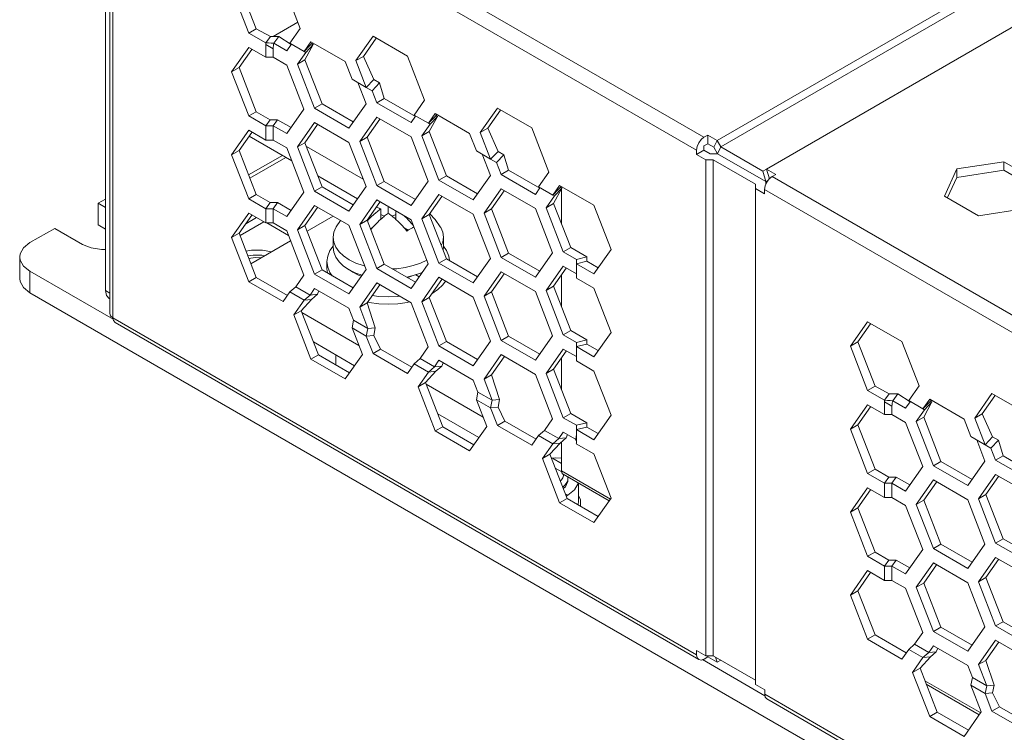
# Model space of a CAD drawing. Header units: inches. Extents: x -123 to 4816, y -2998 to 548.
# Tile 46 of 148: x 961 to 1018, y -2569 to -2529. Entities that reach past the tile are written whole.
import ezdxf

# ---------------------------------------------------------------- set-up
doc = ezdxf.new("R2010")
doc.units = ezdxf.units.IN
doc.header["$MEASUREMENT"] = 0
doc.linetypes.add('HIDDEN', pattern=[9.525, 6.35, -3.175])
doc.layers.get('0').update_dxf_attribs({"lineweight": 0})

msp = doc.modelspace()

# ---------------------------------------------------------------- linework, layer by layer
at = {"color": 3, "linetype": 'Continuous'}
for p, q in [((1001.335, -2535.439), (1067.59, -2497.187)), ((1001.547, -2535.806), (1067.803, -2497.554)), ((1004.163, -2537.072), (1070.419, -2498.82)), ((966.819, -2515.757), (1000.591, -2535.255)), ((965.97, -2516.247), (1000.167, -2535.99)), ((966.643, -2545.314), (966.643, -2525.146)), ((966.395, -2544.008), (966.395, -2525.473)), ((966.819, -2545.559), (966.819, -2525.391)), ((974.584, -2529.303), (973.604, -2526.777)), ((975.008, -2529.058), (974.028, -2526.532)), ((976.543, -2526.515), (977.523, -2529.04)), ((974.584, -2529.303), (975.008, -2529.058)), ((975.818, -2529.495), (975.008, -2529.058)), ((977.384, -2528.682), (975.977, -2529.494)), ((977.523, -2529.04), (976.931, -2529.882)), ((975.555, -2529.863), (974.584, -2529.303)), ((975.555, -2529.863), (975.818, -2529.495)), ((976.02, -2529.887), (976.309, -2529.501)), ((977.007, -2529.955), (976.309, -2529.501)), ((980.707, -2530.879), (981.687, -2529.485)), ((981.132, -2530.634), (981.856, -2529.603)), ((981.687, -2529.485), (983.647, -2530.616)), ((973.604, -2531.513), (974.584, -2530.119)), ((974.028, -2531.268), (974.752, -2530.238)), ((974.584, -2530.119), (975.552, -2530.678)), ((975.552, -2530.678), (975.552, -2529.952)), ((975.552, -2529.952), (975.976, -2530.197)), ((975.976, -2530.678), (975.976, -2530.197)), ((976.755, -2530.312), (976.02, -2529.887)), ((976.755, -2530.312), (977.011, -2529.948)), ((976.931, -2529.882), (977.748, -2530.354)), ((977.748, -2530.354), (978.135, -2529.802)), ((977.748, -2530.354), (978.045, -2530.04)), ((977.792, -2530.828), (978.261, -2529.958)), ((977.837, -2530.405), (978.261, -2529.958)), ((978.045, -2530.04), (978.083, -2530.001)), ((978.083, -2530.001), (978.229, -2529.856)), ((978.135, -2529.802), (980.095, -2530.933)), ((978.176, -2529.908), (978.261, -2529.958)), ((975.552, -2530.678), (975.976, -2530.678)), ((976.755, -2531.128), (975.976, -2530.678)), ((977.368, -2531.073), (977.837, -2530.405)), ((977.368, -2531.073), (977.792, -2530.828)), ((977.748, -2530.354), (977.837, -2530.405)), ((977.792, -2530.828), (978.772, -2533.354)), ((980.707, -2530.879), (981.132, -2530.634)), ((981.724, -2531.956), (981.132, -2530.634)), ((983.647, -2530.616), (984.627, -2533.141)), ((973.604, -2531.513), (974.028, -2531.268)), ((975.008, -2533.793), (974.028, -2531.268)), ((977.735, -2533.653), (976.755, -2531.128)), ((977.368, -2531.073), (978.348, -2533.599)), ((980.095, -2530.933), (980.483, -2531.933)), ((981.299, -2532.404), (980.707, -2530.879)), ((974.584, -2534.038), (973.604, -2531.513)), ((980.483, -2531.933), (981.299, -2532.404)), ((981.299, -2532.404), (981.724, -2531.956)), ((981.724, -2531.956), (982.058, -2532.15)), ((980.817, -2532.126), (981.287, -2533.336)), ((981.299, -2532.404), (981.634, -2532.597)), ((981.634, -2532.597), (982.058, -2532.15)), ((982.058, -2532.15), (982.324, -2533.036)), ((981.634, -2532.597), (981.899, -2533.281)), ((981.899, -2533.281), (982.324, -2533.036)), ((984.107, -2534.066), (982.324, -2533.036)), ((976.755, -2535.047), (977.735, -2533.653)), ((978.348, -2533.599), (978.772, -2533.354)), ((978.348, -2533.599), (980.307, -2534.73)), ((978.772, -2533.354), (980.552, -2534.382)), ((980.307, -2534.73), (981.287, -2533.336)), ((983.859, -2534.413), (981.899, -2533.281)), ((984.627, -2533.141), (984.035, -2533.983)), ((987.811, -2534.98), (988.791, -2533.586)), ((988.791, -2533.586), (990.75, -2534.717)), ((974.584, -2534.038), (975.008, -2533.793)), ((975.552, -2534.597), (974.584, -2534.038)), ((975.8, -2534.251), (975.008, -2533.793)), ((981.899, -2534.098), (980.92, -2535.492)), ((982.068, -2534.216), (981.344, -2535.247)), ((983.859, -2535.229), (981.899, -2534.098)), ((984.114, -2534.049), (983.859, -2534.413)), ((984.035, -2533.983), (984.851, -2534.455)), ((984.851, -2534.455), (985.239, -2533.903)), ((984.851, -2534.455), (985.149, -2534.141)), ((985.365, -2534.059), (984.896, -2534.93)), ((984.941, -2534.507), (985.365, -2534.059)), ((985.149, -2534.141), (985.186, -2534.102)), ((985.186, -2534.102), (985.333, -2533.957)), ((985.239, -2533.903), (987.199, -2535.034)), ((985.28, -2534.01), (985.365, -2534.059)), ((988.235, -2534.735), (988.959, -2533.704)), ((975.552, -2534.597), (975.8, -2534.251)), ((975.552, -2535.414), (975.552, -2534.597)), ((975.552, -2534.597), (975.976, -2534.597)), ((975.8, -2534.251), (976.224, -2534.251)), ((975.976, -2534.597), (976.224, -2534.251)), ((975.976, -2535.414), (975.976, -2534.597)), ((976.755, -2535.047), (975.976, -2534.597)), ((977, -2534.699), (976.224, -2534.251)), ((978.348, -2534.415), (977.368, -2535.809)), ((978.516, -2534.534), (977.792, -2535.564)), ((978.348, -2534.415), (980.307, -2535.547)), ((984.941, -2534.507), (984.471, -2535.175)), ((984.851, -2534.455), (984.941, -2534.507)), ((987.811, -2534.98), (988.235, -2534.735)), ((988.827, -2536.058), (988.235, -2534.735)), ((990.75, -2534.717), (991.73, -2537.242)), ((973.604, -2536.249), (974.584, -2534.855)), ((974.028, -2536.004), (974.752, -2534.974)), ((974.584, -2534.855), (975.552, -2535.414)), ((977.041, -2536.601), (974.599, -2535.191)), ((980.92, -2535.492), (981.344, -2535.247)), ((981.344, -2535.247), (982.324, -2537.772)), ((984.839, -2537.755), (983.859, -2535.229)), ((984.471, -2535.175), (984.896, -2534.93)), ((984.471, -2535.175), (985.451, -2537.7)), ((984.896, -2534.93), (985.875, -2537.455)), ((987.199, -2535.034), (987.586, -2536.034)), ((988.403, -2536.505), (987.811, -2534.98)), ((1000.591, -2535.255), (1000.803, -2535.132)), ((1000.803, -2535.132), (1000.803, -2535.622)), ((1001.335, -2535.439), (1000.803, -2535.132)), ((975.552, -2535.414), (975.976, -2535.414)), ((976.755, -2535.864), (975.976, -2535.414)), ((976.755, -2535.864), (977.735, -2538.389)), ((977.368, -2535.809), (977.792, -2535.564)), ((977.368, -2535.809), (978.348, -2538.334)), ((977.792, -2535.564), (978.772, -2538.089)), ((977.874, -2535.775), (981.124, -2537.651)), ((981.287, -2538.072), (980.307, -2535.547)), ((980.92, -2535.492), (981.899, -2538.017)), ((1000.591, -2535.745), (1000.803, -2535.622)), ((1000.591, -2535.745), (1000.591, -2535.99)), ((1001.159, -2535.827), (1000.803, -2535.622)), ((1001.335, -2535.439), (1001.159, -2535.827)), ((1001.159, -2535.827), (1001.371, -2536.195)), ((1001.335, -2535.439), (1001.547, -2535.806)), ((1001.547, -2535.806), (1001.371, -2536.195)), ((1003.951, -2537.194), (1001.547, -2535.806)), ((973.604, -2536.249), (974.028, -2536.004)), ((974.584, -2538.774), (973.604, -2536.249)), ((975.008, -2538.529), (974.028, -2536.004)), ((974.571, -2537.404), (976.502, -2536.289)), ((974.642, -2537.586), (976.695, -2536.401)), ((987.586, -2536.034), (988.403, -2536.505)), ((988.39, -2537.437), (987.921, -2536.227)), ((988.403, -2536.505), (988.827, -2536.058)), ((988.738, -2536.699), (989.162, -2536.251)), ((988.827, -2536.058), (989.162, -2536.251)), ((989.427, -2537.138), (989.162, -2536.251)), ((1000.167, -2535.99), (1000.167, -2536.235)), ((1000.591, -2535.99), (1000.167, -2536.235)), ((1000.167, -2536.235), (1000.698, -2536.541)), ((1000.591, -2535.99), (1000.947, -2536.195)), ((1000.947, -2536.195), (1001.371, -2536.195)), ((1004.127, -2537.786), (1001.371, -2536.195)), ((988.403, -2536.505), (988.738, -2536.699)), ((989.003, -2537.383), (988.738, -2536.699)), ((1000.698, -2536.541), (1000.698, -2564.874)), ((1000.698, -2536.541), (1001.123, -2536.541)), ((1001.123, -2564.874), (1001.123, -2536.541)), ((1003.527, -2537.929), (1001.123, -2536.541)), ((1015.04, -2537.065), (1017.717, -2536.651)), ((1017.717, -2536.651), (1017.717, -2537.141)), ((1017.717, -2536.651), (1019.677, -2537.782)), ((980.797, -2538.769), (978.527, -2537.458)), ((985.451, -2537.7), (985.875, -2537.455)), ((985.875, -2537.455), (987.656, -2538.483)), ((987.411, -2538.831), (988.39, -2537.437)), ((989.003, -2537.383), (989.427, -2537.138)), ((990.962, -2538.514), (989.003, -2537.383)), ((991.21, -2538.167), (989.427, -2537.138)), ((991.73, -2537.242), (991.138, -2538.085)), ((1003.951, -2537.194), (1004.163, -2537.072)), ((1003.951, -2537.194), (1004.127, -2537.786)), ((1004.163, -2537.072), (1004.327, -2537.624)), ((1004.693, -2537.378), (1004.163, -2537.072)), ((1004.48, -2537.5), (1004.693, -2537.378)), ((1004.48, -2537.5), (1035.947, -2555.667)), ((1014.323, -2538.61), (1015.04, -2537.065)), ((1014.51, -2538.697), (1015.04, -2537.555)), ((1015.04, -2537.065), (1015.04, -2537.555)), ((1015.04, -2537.555), (1017.717, -2537.141)), ((1017.717, -2537.141), (1019.497, -2538.168)), ((978.348, -2538.334), (978.772, -2538.089)), ((978.772, -2538.089), (980.552, -2539.117)), ((981.287, -2538.072), (980.307, -2539.466)), ((981.899, -2538.017), (982.324, -2537.772)), ((983.859, -2539.148), (981.899, -2538.017)), ((984.104, -2538.8), (982.324, -2537.772)), ((983.859, -2539.148), (984.839, -2537.755)), ((985.451, -2537.7), (987.411, -2538.831)), ((991.218, -2538.15), (990.962, -2538.514)), ((991.138, -2538.085), (991.955, -2538.556)), ((991.955, -2538.556), (992.343, -2538.004)), ((992.469, -2538.16), (991.999, -2539.031)), ((992.044, -2538.608), (992.469, -2538.16)), ((992.29, -2538.203), (992.437, -2538.059)), ((992.343, -2538.004), (994.302, -2539.136)), ((992.383, -2538.111), (992.469, -2538.16)), ((992.452, -2538.067), (992.452, -2538.108)), ((1003.527, -2537.929), (1003.527, -2566.507)), ((1003.527, -2538.174), (1004.056, -2538.48)), ((1004.127, -2537.786), (1004.261, -2537.709)), ((1004.127, -2537.786), (1004.127, -2537.94)), ((974.584, -2538.774), (975.008, -2538.529)), ((975.8, -2538.987), (975.008, -2538.529)), ((976.755, -2539.783), (977.735, -2538.389)), ((978.348, -2538.334), (980.307, -2539.466)), ((985.451, -2538.516), (984.471, -2539.91)), ((985.62, -2538.635), (984.896, -2539.665)), ((985.451, -2538.516), (987.411, -2539.648)), ((989.003, -2538.199), (988.023, -2539.593)), ((989.172, -2538.318), (988.447, -2539.348)), ((990.962, -2539.33), (989.003, -2538.199)), ((992.044, -2538.608), (991.575, -2539.276)), ((991.955, -2538.556), (992.252, -2538.242)), ((991.955, -2538.556), (992.044, -2538.608)), ((992.252, -2538.242), (992.29, -2538.203)), ((992.452, -2538.191), (992.452, -2540.198)), ((1004.056, -2538.235), (1004.056, -2538.48)), ((1004.056, -2538.235), (1035.523, -2556.402)), ((1016.283, -2539.742), (1014.323, -2538.61)), ((966.395, -2538.782), (965.97, -2539.027)), ((965.97, -2539.027), (965.97, -2540.252)), ((965.97, -2539.027), (966.395, -2539.272)), ((975.552, -2539.333), (974.584, -2538.774)), ((975.552, -2539.333), (975.8, -2538.987)), ((975.8, -2538.987), (976.224, -2538.987)), ((975.976, -2539.333), (976.224, -2538.987)), ((977, -2539.435), (976.224, -2538.987)), ((978.348, -2539.151), (977.368, -2540.545)), ((978.516, -2539.269), (977.792, -2540.3)), ((978.348, -2539.151), (980.307, -2540.282)), ((981.899, -2538.834), (980.92, -2540.228)), ((982.068, -2538.952), (981.344, -2539.983)), ((983.859, -2539.965), (981.899, -2538.834)), ((982.552, -2539.21), (982.552, -2539.599)), ((991.575, -2539.276), (991.999, -2539.031)), ((991.575, -2539.276), (992.555, -2541.801)), ((991.999, -2539.031), (992.979, -2541.556)), ((994.302, -2539.136), (995.282, -2541.661)), ((973.604, -2540.985), (974.584, -2539.591)), ((974.028, -2540.74), (974.752, -2539.709)), ((974.41, -2540.197), (975.022, -2539.843)), ((974.584, -2539.591), (975.552, -2540.15)), ((975.552, -2540.15), (975.552, -2539.333)), ((975.552, -2539.333), (975.976, -2539.333)), ((975.976, -2540.15), (975.976, -2539.333)), ((976.755, -2539.783), (975.976, -2539.333)), ((977.917, -2540.621), (979.406, -2539.762)), ((982.128, -2539.354), (982.128, -2539.931)), ((982.319, -2539.77), (982.128, -2539.66)), ((982.976, -2539.66), (982.785, -2539.77)), ((982.976, -2539.455), (982.976, -2539.931)), ((984.471, -2539.91), (984.896, -2539.665)), ((984.896, -2539.665), (985.875, -2542.191)), ((988.39, -2542.173), (987.411, -2539.648)), ((988.023, -2539.593), (988.447, -2539.348)), ((988.023, -2539.593), (989.003, -2542.118)), ((988.447, -2539.348), (989.427, -2541.873)), ((991.942, -2541.856), (990.962, -2539.33)), ((1018.959, -2539.327), (1016.283, -2539.742)), ((965.97, -2540.252), (966.395, -2540.497)), ((974.1, -2540.865), (975.446, -2540.088)), ((975.552, -2540.15), (975.976, -2540.15)), ((975.622, -2540.15), (976.857, -2540.863)), ((976.755, -2540.599), (975.976, -2540.15)), ((977.368, -2540.545), (977.792, -2540.3)), ((977.792, -2540.3), (978.772, -2542.825)), ((979.581, -2540.362), (979.83, -2540.007)), ((981.287, -2542.808), (980.307, -2540.282)), ((980.92, -2540.228), (981.344, -2539.983)), ((980.92, -2540.228), (981.899, -2542.753)), ((981.344, -2539.983), (982.324, -2542.508)), ((983.859, -2539.965), (984.839, -2542.49)), ((984.471, -2539.91), (985.451, -2542.436)), ((963.495, -2540.456), (962.081, -2541.272)), ((963.495, -2540.456), (965.086, -2541.375)), ((973.604, -2540.985), (974.028, -2540.74)), ((974.584, -2543.51), (973.604, -2540.985)), ((975.008, -2543.265), (974.028, -2540.74)), ((977.735, -2543.125), (976.755, -2540.599)), ((977.368, -2540.545), (978.348, -2543.07)), ((979.402, -2540.966), (979.402, -2541.538)), ((981.639, -2540.431), (981.54, -2540.489)), ((983.689, -2540.561), (983.465, -2540.432)), ((985.702, -2540.966), (985.702, -2541.538)), ((974.702, -2542.477), (976.975, -2541.165)), ((985.681, -2541.69), (985.702, -2541.538)), ((985.881, -2541.73), (985.702, -2541.481)), ((961.495, -2542.089), (961.495, -2543.314)), ((986.009, -2542.038), (985.881, -2541.73)), ((986.043, -2542.287), (986.009, -2542.038)), ((989.003, -2542.118), (989.427, -2541.873)), ((991.207, -2542.901), (989.427, -2541.873)), ((990.962, -2543.25), (991.942, -2541.856)), ((992.555, -2541.801), (992.979, -2541.556)), ((992.555, -2541.801), (993.3, -2542.231)), ((992.979, -2541.556), (993.9, -2542.088)), ((993.3, -2542.231), (993.9, -2542.088)), ((993.9, -2542.088), (993.9, -2542.333)), ((995.282, -2541.661), (994.302, -2543.055)), ((979.052, -2542.762), (979.052, -2542.354)), ((981.209, -2542.607), (981.122, -2542.586)), ((981.899, -2542.753), (982.324, -2542.508)), ((984.104, -2543.536), (982.324, -2542.508)), ((983.859, -2543.884), (984.839, -2542.49)), ((984.752, -2542.266), (984.404, -2542.437)), ((985.451, -2542.436), (985.875, -2542.191)), ((985.451, -2542.436), (987.411, -2543.567)), ((985.875, -2542.191), (987.656, -2543.218)), ((988.39, -2542.173), (987.411, -2543.567)), ((990.962, -2543.25), (989.003, -2542.118)), ((992.555, -2542.617), (991.575, -2544.011)), ((992.555, -2542.617), (993.3, -2543.048)), ((993.3, -2542.231), (993.3, -2543.293)), ((993.3, -2542.476), (993.9, -2542.333)), ((994.302, -2543.055), (993.3, -2542.476)), ((994.547, -2542.706), (993.9, -2542.333)), ((962.081, -2542.905), (962.081, -2544.13)), ((966.836, -2545.651), (962.081, -2542.905)), ((977.735, -2543.125), (977.266, -2543.793)), ((978.348, -2543.07), (978.772, -2542.825)), ((978.348, -2543.07), (980.307, -2544.201)), ((978.772, -2542.825), (980.552, -2543.853)), ((979.052, -2542.762), (979.085, -2543.006)), ((980.307, -2544.201), (981.287, -2542.808)), ((980.343, -2542.833), (980.531, -2542.964)), ((981.057, -2543.135), (980.701, -2543.009)), ((983.859, -2543.884), (981.899, -2542.753)), ((983.982, -2543.158), (983.606, -2543.248)), ((984.404, -2543.009), (983.982, -2543.158)), ((984.328, -2543.216), (984.134, -2543.104)), ((984.397, -2543.011), (984.451, -2543.042)), ((984.512, -2542.956), (984.404, -2543.009)), ((989.003, -2542.935), (988.023, -2544.329)), ((989.172, -2543.053), (988.447, -2544.084)), ((990.962, -2544.066), (989.003, -2542.935)), ((992.723, -2542.736), (991.999, -2543.766)), ((992.452, -2543.122), (992.452, -2544.934)), ((974.584, -2543.51), (975.008, -2543.265)), ((976.543, -2544.641), (974.584, -2543.51)), ((976.788, -2544.293), (975.008, -2543.265)), ((977.266, -2543.793), (976.931, -2544.089)), ((978.082, -2544.264), (977.266, -2543.793)), ((981.899, -2543.569), (980.92, -2544.963)), ((982.068, -2543.688), (981.344, -2544.718)), ((983.859, -2544.701), (981.899, -2543.569)), ((985.451, -2543.252), (984.471, -2544.646)), ((985.62, -2543.371), (984.896, -2544.401)), ((985.451, -2543.252), (987.411, -2544.383)), ((991.575, -2544.011), (991.999, -2543.766)), ((992.979, -2546.292), (991.999, -2543.766)), ((993.3, -2543.293), (994.302, -2543.871)), ((1085.472, -2615.368), (962.081, -2544.13)), ((966.395, -2544.008), (966.643, -2544.151)), ((976.931, -2544.089), (976.543, -2544.641)), ((976.931, -2544.089), (977.748, -2544.561)), ((978.082, -2544.264), (977.748, -2544.561)), ((978.348, -2543.887), (978.082, -2544.264)), ((978.082, -2544.264), (978.506, -2544.222)), ((978.506, -2544.222), (978.172, -2544.519)), ((978.348, -2543.887), (980.307, -2545.018)), ((978.595, -2544.029), (978.506, -2544.222)), ((988.023, -2544.329), (988.447, -2544.084)), ((988.023, -2544.329), (989.003, -2546.854)), ((988.447, -2544.084), (989.427, -2546.609)), ((991.942, -2546.591), (990.962, -2544.066)), ((992.555, -2546.537), (991.575, -2544.011)), ((994.302, -2543.871), (995.282, -2546.397)), ((966.602, -2544.465), (966.643, -2544.489)), ((977.156, -2545.403), (977.748, -2544.561)), ((977.58, -2545.158), (978.172, -2544.519)), ((977.748, -2544.561), (978.172, -2544.519)), ((980.92, -2544.963), (981.344, -2544.718)), ((981.344, -2544.718), (981.813, -2546.131)), ((981.383, -2544.663), (981.47, -2544.684)), ((983.634, -2544.684), (983.773, -2544.651)), ((984.839, -2547.226), (983.859, -2544.701)), ((984.471, -2544.646), (984.896, -2544.401)), ((984.471, -2544.646), (985.451, -2547.171)), ((984.896, -2544.401), (985.875, -2546.926)), ((988.39, -2546.909), (987.411, -2544.383)), ((977.156, -2545.403), (977.58, -2545.158)), ((978.135, -2547.928), (977.156, -2545.403)), ((978.56, -2547.683), (977.58, -2545.158)), ((977.621, -2545.263), (980.871, -2547.14)), ((980.307, -2545.018), (980.572, -2545.702)), ((980.92, -2544.963), (981.389, -2546.173)), ((966.819, -2545.559), (1000.169, -2564.813)), ((1000.293, -2565.088), (966.943, -2545.834)), ((980.572, -2545.702), (980.483, -2546.14)), ((981.389, -2546.173), (980.572, -2545.702)), ((1008.959, -2547.189), (1009.939, -2545.796)), ((1009.384, -2546.945), (1010.108, -2545.914)), ((1009.939, -2545.796), (1011.899, -2546.927)), ((980.483, -2546.14), (981.075, -2547.666)), ((980.483, -2546.14), (981.299, -2546.611)), ((981.389, -2546.173), (981.299, -2546.611)), ((981.299, -2546.611), (981.724, -2546.569)), ((981.687, -2547.611), (981.299, -2546.611)), ((981.389, -2546.173), (981.813, -2546.131)), ((981.813, -2546.131), (981.724, -2546.569)), ((982.111, -2547.366), (981.724, -2546.569)), ((989.003, -2546.854), (989.427, -2546.609)), ((991.207, -2547.637), (989.427, -2546.609)), ((990.962, -2547.985), (991.942, -2546.591)), ((992.555, -2546.537), (992.979, -2546.292)), ((992.555, -2546.537), (993.3, -2546.967)), ((992.979, -2546.292), (993.9, -2546.824)), ((995.282, -2546.397), (994.302, -2547.79)), ((980.626, -2548.305), (978.274, -2546.947)), ((985.451, -2547.171), (985.875, -2546.926)), ((985.451, -2547.171), (987.411, -2548.303)), ((985.875, -2546.926), (987.656, -2547.954)), ((987.411, -2548.303), (988.39, -2546.909)), ((990.962, -2547.985), (989.003, -2546.854)), ((993.3, -2546.967), (993.9, -2546.824)), ((993.3, -2548.029), (993.3, -2546.967)), ((993.3, -2547.212), (993.9, -2547.069)), ((993.9, -2546.824), (993.9, -2547.069)), ((994.547, -2547.442), (993.9, -2547.069)), ((1008.959, -2547.189), (1009.384, -2546.945)), ((1010.363, -2549.47), (1009.384, -2546.945)), ((1011.899, -2546.927), (1012.878, -2549.452)), ((978.135, -2547.928), (978.56, -2547.683)), ((980.34, -2548.711), (978.56, -2547.683)), ((979.552, -2547.685), (979.552, -2548.256)), ((981.075, -2547.666), (980.095, -2549.06)), ((981.687, -2547.611), (982.111, -2547.366)), ((983.647, -2548.742), (981.687, -2547.611)), ((983.892, -2548.394), (982.111, -2547.366)), ((984.839, -2547.226), (984.369, -2547.894)), ((989.003, -2547.67), (988.023, -2549.064)), ((990.962, -2548.802), (989.003, -2547.67)), ((992.555, -2547.353), (991.575, -2548.747)), ((992.723, -2547.472), (991.999, -2548.502)), ((992.555, -2547.353), (993.3, -2547.784)), ((994.302, -2547.79), (993.3, -2547.212)), ((1009.939, -2549.715), (1008.959, -2547.189)), ((980.095, -2549.06), (978.135, -2547.928)), ((984.035, -2548.191), (983.647, -2548.742)), ((984.369, -2547.894), (984.035, -2548.191)), ((984.035, -2548.191), (984.851, -2548.662)), ((985.186, -2548.365), (984.369, -2547.894)), ((985.451, -2547.988), (985.186, -2548.365)), ((985.451, -2547.988), (987.411, -2549.119)), ((985.698, -2548.13), (985.61, -2548.323)), ((989.172, -2547.789), (988.447, -2548.819)), ((992.452, -2547.858), (992.452, -2549.669)), ((993.3, -2548.029), (994.302, -2548.607)), ((984.259, -2549.504), (984.851, -2548.662)), ((984.683, -2549.259), (985.275, -2548.62)), ((985.186, -2548.365), (984.851, -2548.662)), ((984.851, -2548.662), (985.275, -2548.62)), ((985.186, -2548.365), (985.61, -2548.323)), ((985.61, -2548.323), (985.275, -2548.62)), ((988.023, -2549.064), (988.447, -2548.819)), ((988.447, -2548.819), (988.917, -2550.232)), ((991.942, -2551.327), (990.962, -2548.802)), ((991.575, -2548.747), (991.999, -2548.502)), ((991.575, -2548.747), (992.555, -2551.272)), ((991.999, -2548.502), (992.979, -2551.027)), ((994.302, -2548.607), (995.282, -2551.132)), ((984.259, -2549.504), (984.683, -2549.259)), ((985.663, -2551.784), (984.683, -2549.259)), ((984.724, -2549.364), (987.974, -2551.241)), ((987.411, -2549.119), (987.676, -2549.803)), ((988.023, -2549.064), (988.493, -2550.274)), ((985.239, -2552.029), (984.259, -2549.504)), ((987.676, -2549.803), (987.586, -2550.241)), ((988.493, -2550.274), (987.676, -2549.803)), ((1009.939, -2549.715), (1010.363, -2549.47)), ((1010.91, -2550.275), (1009.939, -2549.715)), ((1011.174, -2549.907), (1010.363, -2549.47)), ((1010.91, -2550.275), (1011.174, -2549.907)), ((1011.375, -2550.299), (1011.665, -2549.913)), ((1012.363, -2550.367), (1011.665, -2549.913)), ((1012.878, -2549.452), (1012.287, -2550.294)), ((1016.063, -2551.291), (1017.043, -2549.897)), ((1017.043, -2549.897), (1019.002, -2551.028)), ((987.586, -2550.241), (988.178, -2551.767)), ((987.586, -2550.241), (988.403, -2550.713)), ((988.493, -2550.274), (988.403, -2550.713)), ((988.493, -2550.274), (988.917, -2550.232)), ((988.917, -2550.232), (988.827, -2550.671)), ((1008.959, -2551.925), (1009.939, -2550.531)), ((1009.939, -2550.531), (1010.907, -2551.09)), ((1010.907, -2551.09), (1010.907, -2550.364)), ((1010.907, -2550.364), (1011.331, -2550.609)), ((1012.111, -2550.724), (1011.375, -2550.299)), ((1012.111, -2550.724), (1012.366, -2550.36)), ((1012.287, -2550.294), (1013.103, -2550.766)), ((1013.103, -2550.766), (1013.491, -2550.214)), ((1013.103, -2550.766), (1013.401, -2550.452)), ((1013.147, -2551.24), (1013.617, -2550.37)), ((1013.193, -2550.818), (1013.617, -2550.37)), ((1013.401, -2550.452), (1013.438, -2550.413)), ((1013.438, -2550.413), (1013.585, -2550.268)), ((1013.491, -2550.214), (1015.45, -2551.345)), ((1013.532, -2550.32), (1013.617, -2550.37)), ((1016.487, -2551.046), (1017.211, -2550.015)), ((987.729, -2552.406), (985.377, -2551.048)), ((988.403, -2550.713), (988.827, -2550.671)), ((988.791, -2551.712), (988.403, -2550.713)), ((989.215, -2551.467), (988.827, -2550.671)), ((992.555, -2551.272), (992.979, -2551.027)), ((992.979, -2551.027), (993.9, -2551.559)), ((1009.384, -2551.68), (1010.108, -2550.65)), ((1010.907, -2551.09), (1011.331, -2551.09)), ((1011.331, -2551.09), (1011.331, -2550.609)), ((1012.111, -2551.54), (1011.331, -2551.09)), ((1012.723, -2551.485), (1013.193, -2550.818)), ((1013.103, -2550.766), (1013.193, -2550.818)), ((1016.063, -2551.291), (1016.487, -2551.046)), ((1017.079, -2552.368), (1016.487, -2551.046)), ((988.791, -2551.712), (989.215, -2551.467)), ((990.995, -2552.495), (989.215, -2551.467)), ((991.942, -2551.327), (991.473, -2551.995)), ((992.555, -2551.272), (993.3, -2551.703)), ((993.3, -2551.703), (993.9, -2551.559)), ((993.9, -2551.559), (993.9, -2551.804)), ((995.282, -2551.132), (994.302, -2552.526)), ((1013.091, -2554.065), (1012.111, -2551.54)), ((1012.723, -2551.485), (1013.147, -2551.24)), ((1012.723, -2551.485), (1013.703, -2554.011)), ((1013.147, -2551.24), (1014.127, -2553.766)), ((1015.45, -2551.345), (1015.838, -2552.345)), ((1016.655, -2552.816), (1016.063, -2551.291)), ((985.239, -2552.029), (985.663, -2551.784)), ((987.199, -2553.161), (985.239, -2552.029)), ((987.444, -2552.812), (985.663, -2551.784)), ((988.178, -2551.767), (987.199, -2553.161)), ((990.75, -2552.844), (988.791, -2551.712)), ((991.473, -2551.995), (991.138, -2552.292)), ((992.289, -2552.466), (991.473, -2551.995)), ((992.555, -2552.089), (992.289, -2552.466)), ((992.555, -2552.089), (993.256, -2552.494)), ((992.802, -2552.232), (992.714, -2552.424)), ((993.3, -2552.674), (993.3, -2551.703)), ((993.3, -2551.948), (993.9, -2551.804)), ((994.302, -2552.526), (993.3, -2551.948)), ((994.547, -2552.178), (993.9, -2551.804)), ((1008.959, -2551.925), (1009.384, -2551.68)), ((1009.939, -2554.45), (1008.959, -2551.925)), ((1010.363, -2554.206), (1009.384, -2551.68)), ((991.138, -2552.292), (990.75, -2552.844)), ((991.138, -2552.292), (991.955, -2552.763)), ((991.363, -2553.605), (991.955, -2552.763)), ((991.787, -2553.36), (992.379, -2552.721)), ((992.289, -2552.466), (991.955, -2552.763)), ((991.955, -2552.763), (992.379, -2552.721)), ((992.289, -2552.466), (992.714, -2552.424)), ((992.714, -2552.424), (992.379, -2552.721)), ((992.452, -2552.656), (992.452, -2554.306)), ((993.275, -2552.582), (993.256, -2552.494)), ((993.297, -2552.763), (994.302, -2553.343)), ((1015.838, -2552.345), (1016.989, -2553.009)), ((1016.173, -2552.538), (1016.642, -2553.748)), ((1016.655, -2552.816), (1017.079, -2552.368)), ((1016.989, -2553.009), (1017.414, -2552.562)), ((1017.079, -2552.368), (1017.414, -2552.562)), ((1017.414, -2552.562), (1017.679, -2553.448)), ((991.363, -2553.605), (991.787, -2553.36)), ((992.767, -2555.886), (991.787, -2553.36)), ((994.302, -2553.343), (995.282, -2555.868)), ((1016.989, -2553.009), (1017.255, -2553.693)), ((992.343, -2556.131), (991.363, -2553.605)), ((992.133, -2553.555), (991.874, -2553.584)), ((991.928, -2553.578), (992.452, -2553.881)), ((992.452, -2553.591), (992.133, -2553.555)), ((1013.703, -2554.011), (1014.127, -2553.766)), ((1014.127, -2553.766), (1015.908, -2554.794)), ((1015.663, -2555.142), (1016.642, -2553.748)), ((1017.255, -2553.693), (1017.679, -2553.448)), ((1019.214, -2554.825), (1017.255, -2553.693)), ((1019.462, -2554.478), (1017.679, -2553.448)), ((992.095, -2554.154), (992.462, -2554.366)), ((992.452, -2554.306), (995.251, -2555.922)), ((1009.939, -2554.45), (1010.363, -2554.206)), ((1010.907, -2555.009), (1009.939, -2554.45)), ((1011.156, -2554.663), (1010.363, -2554.206)), ((1012.111, -2555.459), (1013.091, -2554.065)), ((1013.703, -2554.011), (1015.663, -2555.142)), ((992.541, -2554.503), (995.173, -2556.022)), ((992.565, -2554.583), (992.565, -2554.517)), ((992.68, -2555.212), (992.815, -2554.922)), ((992.815, -2554.922), (992.82, -2554.847)), ((992.82, -2554.724), (992.82, -2554.847)), ((993.394, -2555.036), (993.399, -2554.998)), ((993.42, -2556.032), (993.42, -2555.01)), ((1010.907, -2555.009), (1011.156, -2554.663)), ((1010.907, -2555.826), (1010.907, -2555.009)), ((1010.907, -2555.009), (1011.331, -2555.009)), ((1011.156, -2554.663), (1011.58, -2554.663)), ((1011.331, -2555.009), (1011.58, -2554.663)), ((1011.331, -2555.826), (1011.331, -2555.009)), ((1012.111, -2555.459), (1011.331, -2555.009)), ((1012.356, -2555.111), (1011.58, -2554.663)), ((1013.703, -2554.827), (1012.723, -2556.221)), ((1013.872, -2554.946), (1013.147, -2555.976)), ((1013.703, -2554.827), (1015.663, -2555.959)), ((1017.255, -2554.51), (1016.275, -2555.904)), ((1017.424, -2554.629), (1016.699, -2555.659)), ((1019.214, -2555.641), (1017.255, -2554.51)), ((992.548, -2555.321), (992.68, -2555.212)), ((1008.959, -2556.661), (1009.939, -2555.267)), ((1009.384, -2556.416), (1010.108, -2555.386)), ((1009.939, -2555.267), (1010.907, -2555.826)), ((992.343, -2556.131), (992.767, -2555.886)), ((994.302, -2557.262), (992.343, -2556.131)), ((992.665, -2555.623), (992.805, -2555.704)), ((992.805, -2555.704), (992.708, -2555.745)), ((994.547, -2556.913), (992.767, -2555.886)), ((993.541, -2555.95), (993.42, -2555.735)), ((993.541, -2556.333), (993.541, -2555.95)), ((995.282, -2555.868), (994.302, -2557.262)), ((1010.907, -2555.826), (1011.331, -2555.826)), ((1012.111, -2556.276), (1011.331, -2555.826)), ((1012.723, -2556.221), (1013.147, -2555.976)), ((1013.147, -2555.976), (1014.127, -2558.501)), ((1016.642, -2558.484), (1015.663, -2555.959)), ((1016.275, -2555.904), (1016.699, -2555.659)), ((1016.275, -2555.904), (1017.255, -2558.429)), ((1016.699, -2555.659), (1017.679, -2558.184)), ((1008.959, -2556.661), (1009.384, -2556.416)), ((1009.939, -2559.186), (1008.959, -2556.661)), ((1010.363, -2558.941), (1009.384, -2556.416)), ((1012.111, -2556.276), (1013.091, -2558.801)), ((1012.723, -2556.221), (1013.703, -2558.746)), ((1017.255, -2558.429), (1017.679, -2558.184)), ((1019.459, -2559.212), (1017.679, -2558.184)), ((1009.939, -2559.186), (1010.363, -2558.941)), ((1011.156, -2559.399), (1010.363, -2558.941)), ((1012.111, -2560.195), (1013.091, -2558.801)), ((1013.703, -2558.746), (1014.127, -2558.501)), ((1013.703, -2558.746), (1015.663, -2559.878)), ((1014.127, -2558.501), (1015.908, -2559.529)), ((1016.642, -2558.484), (1015.663, -2559.878)), ((1019.214, -2559.56), (1017.255, -2558.429)), ((1010.907, -2559.745), (1009.939, -2559.186)), ((1010.907, -2559.745), (1011.156, -2559.399)), ((1011.156, -2559.399), (1011.58, -2559.399)), ((1011.331, -2559.745), (1011.58, -2559.399)), ((1012.356, -2559.847), (1011.58, -2559.399)), ((1017.255, -2559.246), (1016.275, -2560.64)), ((1017.424, -2559.364), (1016.699, -2560.395)), ((1019.214, -2560.377), (1017.255, -2559.246)), ((1008.959, -2561.397), (1009.939, -2560.003)), ((1009.939, -2560.003), (1010.907, -2560.562)), ((1010.907, -2560.562), (1010.907, -2559.745)), ((1010.907, -2559.745), (1011.331, -2559.745)), ((1011.331, -2560.562), (1011.331, -2559.745)), ((1012.111, -2560.195), (1011.331, -2559.745)), ((1013.703, -2559.563), (1012.723, -2560.957)), ((1013.872, -2559.682), (1013.147, -2560.712)), ((1013.703, -2559.563), (1015.663, -2560.694)), ((1009.384, -2561.152), (1010.108, -2560.121)), ((1010.907, -2560.562), (1011.331, -2560.562)), ((1012.111, -2561.012), (1011.331, -2560.562)), ((1016.275, -2560.64), (1016.699, -2560.395)), ((1016.275, -2560.64), (1017.255, -2563.165)), ((1016.699, -2560.395), (1017.679, -2562.92)), ((1008.959, -2561.397), (1009.384, -2561.152)), ((1010.363, -2563.677), (1009.384, -2561.152)), ((1013.091, -2563.537), (1012.111, -2561.012)), ((1012.723, -2560.957), (1013.147, -2560.712)), ((1012.723, -2560.957), (1013.703, -2563.482)), ((1013.147, -2560.712), (1014.127, -2563.237)), ((1016.642, -2563.22), (1015.663, -2560.694)), ((1009.939, -2563.922), (1008.959, -2561.397)), ((1017.255, -2563.165), (1017.679, -2562.92)), ((1019.459, -2563.948), (1017.679, -2562.92)), ((1013.703, -2563.482), (1014.127, -2563.237)), ((1013.703, -2563.482), (1015.663, -2564.613)), ((1014.127, -2563.237), (1015.908, -2564.265)), ((1015.663, -2564.613), (1016.642, -2563.22)), ((1019.214, -2564.296), (1017.255, -2563.165)), ((1009.939, -2563.922), (1010.363, -2563.677)), ((1011.899, -2565.053), (1009.939, -2563.922)), ((1012.144, -2564.705), (1010.363, -2563.677)), ((1013.091, -2563.537), (1012.621, -2564.205)), ((1017.255, -2563.981), (1016.275, -2565.375)), ((1019.214, -2565.113), (1017.255, -2563.981)), ((1000.169, -2564.813), (1000.169, -2564.568)), ((1000.698, -2564.874), (1000.169, -2564.568)), ((1012.287, -2564.501), (1011.899, -2565.053)), ((1012.621, -2564.205), (1012.287, -2564.501)), ((1012.287, -2564.501), (1013.103, -2564.973)), ((1013.438, -2564.676), (1012.621, -2564.205)), ((1013.703, -2564.299), (1013.438, -2564.676)), ((1013.703, -2564.299), (1015.663, -2565.43)), ((1013.95, -2564.441), (1013.862, -2564.634)), ((1017.424, -2564.1), (1016.699, -2565.13)), ((1004.076, -2567.15), (1000.505, -2565.089)), ((1000.593, -2565.058), (1000.806, -2564.936)), ((1000.698, -2564.874), (1001.123, -2564.874)), ((1000.806, -2564.874), (1000.806, -2564.936)), ((1001.335, -2565.241), (1000.806, -2564.936)), ((1003.527, -2566.262), (1001.123, -2564.874)), ((1001.335, -2565.241), (1001.247, -2564.946)), ((1001.335, -2565.241), (1001.547, -2565.119)), ((1012.511, -2565.815), (1013.103, -2564.973)), ((1012.935, -2565.57), (1013.527, -2564.931)), ((1013.438, -2564.676), (1013.103, -2564.973)), ((1013.103, -2564.973), (1013.527, -2564.931)), ((1013.438, -2564.676), (1013.862, -2564.634)), ((1013.862, -2564.634), (1013.527, -2564.931)), ((1016.275, -2565.375), (1016.699, -2565.13)), ((1016.699, -2565.13), (1017.169, -2566.543)), ((1012.511, -2565.815), (1012.935, -2565.57)), ((1013.915, -2568.095), (1012.935, -2565.57)), ((1015.663, -2565.43), (1015.928, -2566.114)), ((1016.275, -2565.375), (1016.744, -2566.585)), ((1013.491, -2568.34), (1012.511, -2565.815)), ((1013.216, -2566.294), (1016.399, -2568.132)), ((1015.928, -2566.114), (1015.838, -2566.552)), ((1016.744, -2566.585), (1015.928, -2566.114)), ((1004.058, -2566.814), (1003.527, -2566.507)), ((1004.058, -2567.059), (1004.058, -2566.814)), ((1013.289, -2566.481), (1016.322, -2568.232)), ((1015.838, -2566.552), (1016.43, -2568.078)), ((1015.838, -2566.552), (1016.655, -2567.023)), ((1016.744, -2566.585), (1016.655, -2567.023)), ((1016.744, -2566.585), (1017.169, -2566.543)), ((1017.169, -2566.543), (1017.079, -2566.981)), ((1004.058, -2567.059), (1035.525, -2585.225)), ((1035.649, -2585.5), (1004.182, -2567.333)), ((1016.655, -2567.023), (1017.079, -2566.981)), ((1017.043, -2568.023), (1016.655, -2567.023)), ((1017.467, -2567.778), (1017.079, -2566.981)), ((1017.043, -2568.023), (1017.467, -2567.778)), ((1019.247, -2568.806), (1017.467, -2567.778)), ((1013.491, -2568.34), (1013.915, -2568.095)), ((1015.45, -2569.472), (1013.491, -2568.34)), ((1015.695, -2569.123), (1013.915, -2568.095)), ((1016.43, -2568.078), (1015.45, -2569.472)), ((1019.002, -2569.154), (1017.043, -2568.023))]:
    msp.add_line(p, q, dxfattribs=at)
for points in [[(975.818, -2529.495), (975.984, -2529.494), (976.148, -2529.495), (976.309, -2529.501)], [(975.555, -2529.863), (975.712, -2529.868), (975.868, -2529.876), (976.02, -2529.887)], [(1000.167, -2535.99), (1000.199, -2535.783), (1000.291, -2535.571), (1000.429, -2535.386), (1000.591, -2535.255)], [(1004.056, -2538.235), (1004.088, -2538.029), (1004.18, -2537.817), (1004.318, -2537.631), (1004.48, -2537.5)], [(982.128, -2539.354), (982.08, -2539.332), (982.029, -2539.309), (981.974, -2539.287), (981.912, -2539.262), (981.862, -2539.245)], [(981.36, -2540.024), (981.431, -2539.948), (981.525, -2539.852)], [(981.525, -2539.852), (981.612, -2539.769), (981.689, -2539.699), (981.756, -2539.64), (981.815, -2539.59), (981.869, -2539.545), (981.921, -2539.504), (981.973, -2539.465), (982.025, -2539.426), (982.077, -2539.389), (982.128, -2539.354)], [(982.552, -2539.599), (982.501, -2539.634), (982.45, -2539.671), (982.398, -2539.709), (982.346, -2539.749), (982.294, -2539.79), (982.24, -2539.835), (982.18, -2539.885), (982.113, -2539.944), (982.037, -2540.014), (981.95, -2540.097), (981.856, -2540.192), (981.762, -2540.292), (981.67, -2540.395), (981.58, -2540.502), (981.557, -2540.531)], [(983.613, -2540.612), (983.532, -2540.511), (983.449, -2540.412), (983.364, -2540.316), (983.277, -2540.222), (983.19, -2540.132), (983.101, -2540.045), (983.01, -2539.961), (982.92, -2539.882), (982.839, -2539.813), (982.768, -2539.757), (982.705, -2539.709), (982.65, -2539.668), (982.6, -2539.632), (982.552, -2539.599)], [(983.445, -2539.726), (983.52, -2539.795), (983.608, -2539.881), (983.696, -2539.971)], [(984.928, -2539.635), (985.231, -2539.953), (985.523, -2540.362)], [(979.402, -2540.966), (979.441, -2540.682), (979.556, -2540.404), (979.581, -2540.362)], [(983.696, -2539.971), (983.784, -2540.066), (983.87, -2540.164)], [(984.019, -2540.376), (983.932, -2540.419), (983.825, -2540.477)], [(983.87, -2540.164), (983.955, -2540.265), (983.994, -2540.314)], [(985.702, -2540.966), (985.663, -2540.682), (985.548, -2540.404), (985.523, -2540.362)], [(981.122, -2542.586), (980.701, -2542.437), (980.325, -2542.252), (980.004, -2542.035), (979.745, -2541.792), (979.556, -2541.528), (979.441, -2541.251), (979.402, -2540.966)], [(983.825, -2540.477), (983.718, -2540.542), (983.613, -2540.612)], [(985.584, -2541.44), (985.663, -2541.251), (985.702, -2540.966)], [(962.081, -2541.272), (961.713, -2541.565), (961.52, -2541.908), (961.496, -2542.089)], [(965.086, -2541.375), (965.584, -2541.576), (966.171, -2541.667), (966.395, -2541.655)], [(979.402, -2541.481), (979.223, -2541.73), (979.095, -2542.038), (979.052, -2542.354)], [(980.701, -2543.009), (980.325, -2542.824), (980.004, -2542.607), (979.745, -2542.363), (979.556, -2542.1), (979.441, -2541.822), (979.402, -2541.538)], [(961.496, -2542.089), (961.52, -2542.27), (961.713, -2542.613), (962.081, -2542.905)], [(975.877, -2541.799), (975.369, -2541.704), (974.744, -2541.704), (974.425, -2541.763)], [(974.587, -2542.181), (974.948, -2542.125), (975.283, -2542.142)], [(979.052, -2542.354), (979.095, -2542.67), (979.223, -2542.979), (979.355, -2543.162)], [(984.404, -2542.437), (983.982, -2542.586), (983.525, -2542.696), (983.045, -2542.762), (982.785, -2542.774)], [(980.531, -2542.964), (980.856, -2543.127), (981.022, -2543.185)], [(983.631, -2543.263), (983.781, -2543.224), (983.91, -2543.175)], [(962.081, -2544.13), (961.713, -2543.838), (961.52, -2543.494), (961.496, -2543.314)], [(985.058, -2544.17), (985.384, -2543.95), (985.671, -2543.68), (985.823, -2543.467)], [(966.602, -2544.465), (966.448, -2544.289), (966.395, -2544.008)], [(981.638, -2544.299), (982.005, -2544.35), (982.552, -2544.375), (983.1, -2544.35), (983.222, -2544.333)], [(981.47, -2544.684), (982.005, -2544.758), (982.552, -2544.783), (983.1, -2544.758), (983.634, -2544.684)], [(966.643, -2545.314), (966.689, -2545.447), (966.819, -2545.559)], [(966.943, -2545.834), (966.851, -2545.728), (966.819, -2545.559)], [(1011.174, -2549.907), (1011.339, -2549.906), (1011.503, -2549.907), (1011.665, -2549.913)], [(1010.91, -2550.275), (1011.068, -2550.28), (1011.223, -2550.288), (1011.375, -2550.299)], [(992.452, -2554.306), (992.47, -2554.415), (992.523, -2554.49), (992.541, -2554.503)], [(992.383, -2554.895), (992.453, -2554.825), (992.528, -2554.707), (992.565, -2554.583)], [(992.518, -2555.243), (992.541, -2555.227), (992.668, -2555.104), (992.758, -2554.971)], [(992.758, -2554.971), (992.809, -2554.831), (992.82, -2554.724)], [(992.805, -2555.704), (993.192, -2555.397), (993.394, -2555.036)], [(992.82, -2554.724), (992.819, -2554.688), (992.813, -2554.66)], [(993.383, -2556.241), (993.394, -2556.221), (993.42, -2556.032)], [(1000.293, -2565.088), (1000.201, -2564.982), (1000.169, -2564.813)], [(1000.593, -2565.058), (1000.431, -2565.115), (1000.293, -2565.088)], [(1004.182, -2567.333), (1004.091, -2567.227), (1004.058, -2567.059)]]:
    msp.add_lwpolyline(points, dxfattribs=at)
at = {"color": 3, "linetype": 'HIDDEN'}
msp.add_lwpolyline([(974.53, -2542.033), (974.685, -2542.005), (974.844, -2541.987), (975.011, -2541.979), (975.173, -2541.981), (975.339, -2541.994), (975.5, -2542.017)], dxfattribs=at)
at = {"color": 3, "linetype": 'Continuous'}
for centre, start_param, end_param in [((977.052, -2531.684), 0.462243, 0.523603), ((977.476, -2531.929), 0.280746, 0.523603), ((1012.407, -2552.096), 0.462243, 0.523603), ((1012.831, -2552.341), 0.280746, 0.523603), ((991.8, -2550.452), -2.860848, -2.698841), ((991.8, -2550.942), -2.679351, -2.61799)]:
    msp.add_ellipse(centre, major_axis=(-1.299, 2.25), ratio=0.333337, start_param=start_param, end_param=end_param, dxfattribs=at)

doc.saveas('drawing.dxf')
